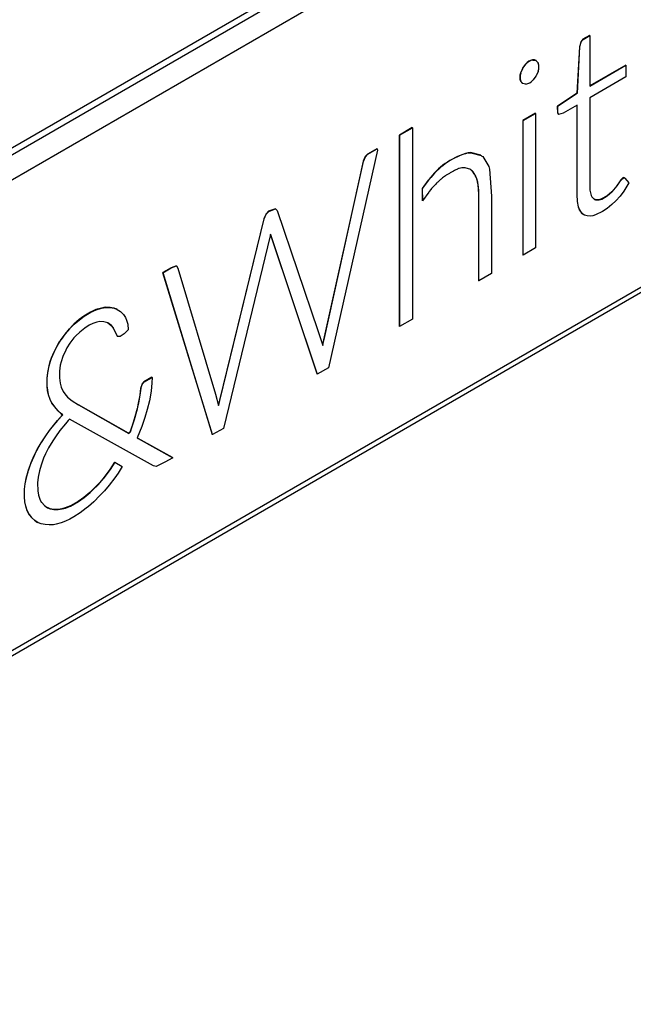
# Model space of a CAD drawing. Header units: millimetres. Extents: x 0 to 200, y 0 to 287.
# Tile 43 of 73: x 188.776 to 189.775, y 94.602 to 96.205. Entities that reach past the tile are written whole.
import ezdxf

# ---------------------------------------------------------------- set-up
doc = ezdxf.new("R2010")
doc.units = ezdxf.units.MM
doc.layers.add('148.257_BW4C_CTM', color=7, linetype='Continuous')
doc.layers.add('Standard', color=7, linetype='Continuous')

# ---------------------------------------------------------------- blocks, each defined once
blk = doc.blocks.new('SE3')
at = {"layer": '148.257_BW4C_CTM', "color": 7, "linetype": 'Continuous'}
for p, q in [((191.9343, 97.8271), (187.7518, 95.4123)), ((187.7678, 95.4108), (191.717, 97.6909)), ((187.7857, 95.3805), (191.7346, 97.6603)), ((187.7803, 94.6022), (191.7294, 96.8823)), ((191.7346, 96.8937), (187.7857, 94.6138)), ((189.7041, 96.1797), (189.693, 96.1733)), ((189.6934, 96.1731), (189.7045, 96.1795)), ((189.7045, 96.1795), (189.7041, 96.1797)), ((189.7045, 96.1795), (189.7045, 96.0971)), ((189.6879, 96.1611), (189.6837, 96.0856)), ((189.684, 96.0854), (189.6883, 96.1609)), ((189.6901, 96.1699), (189.6879, 96.1611)), ((189.6883, 96.1609), (189.6879, 96.1611)), ((189.6883, 96.1609), (189.6905, 96.1697)), ((189.693, 96.1733), (189.6901, 96.1699)), ((189.6905, 96.1697), (189.6901, 96.1699)), ((189.6905, 96.1697), (189.6934, 96.1731)), ((189.6934, 96.1731), (189.693, 96.1733)), ((189.5995, 96.1326), (189.5952, 96.1266)), ((189.5955, 96.1264), (189.5999, 96.1324)), ((189.5998, 96.1329), (189.5995, 96.1326)), ((189.5999, 96.1324), (189.5995, 96.1326)), ((189.6003, 96.1335), (189.5998, 96.1329)), ((189.6001, 96.1327), (189.5998, 96.1329)), ((189.5999, 96.1324), (189.6001, 96.1327)), ((189.6001, 96.1327), (189.6007, 96.1333)), ((189.6007, 96.1333), (189.6003, 96.1335)), ((189.6114, 96.1395), (189.6111, 96.1397)), ((189.6116, 96.1397), (189.6111, 96.1397)), ((189.6114, 96.1395), (189.612, 96.1395)), ((189.612, 96.1395), (189.6116, 96.1397)), ((189.6119, 96.1397), (189.6116, 96.1397)), ((189.6123, 96.1395), (189.6119, 96.1397)), ((189.612, 96.1395), (189.6123, 96.1395)), ((189.6123, 96.1395), (189.6166, 96.1386)), ((189.6166, 96.1386), (189.6163, 96.1388)), ((189.6165, 96.1387), (189.6163, 96.1388)), ((189.6169, 96.1385), (189.6165, 96.1387)), ((189.6166, 96.1386), (189.6169, 96.1385)), ((189.6169, 96.1385), (189.6171, 96.1384)), ((189.6171, 96.1384), (189.6201, 96.135)), ((189.6201, 96.135), (189.6202, 96.1348)), ((189.6202, 96.1348), (189.6203, 96.1345)), ((189.7629, 96.1313), (189.7045, 96.0975)), ((189.7045, 96.0971), (189.7633, 96.1311)), ((189.7633, 96.1311), (189.7629, 96.1313)), ((189.7633, 96.1311), (189.7633, 96.1121)), ((189.5916, 96.1187), (189.5915, 96.1183)), ((189.5919, 96.1181), (189.5915, 96.1183)), ((189.5918, 96.1191), (189.5916, 96.1187)), ((189.592, 96.1185), (189.5916, 96.1187)), ((189.5947, 96.1259), (189.5918, 96.1191)), ((189.5921, 96.1189), (189.5918, 96.1191)), ((189.5919, 96.1181), (189.592, 96.1185)), ((189.592, 96.1185), (189.5921, 96.1189)), ((189.5921, 96.1189), (189.5951, 96.1257)), ((189.595, 96.1263), (189.5947, 96.1259)), ((189.5951, 96.1257), (189.5947, 96.1259)), ((189.5952, 96.1266), (189.595, 96.1263)), ((189.5953, 96.1261), (189.595, 96.1263)), ((189.5951, 96.1257), (189.5953, 96.1261)), ((189.5955, 96.1264), (189.5952, 96.1266)), ((189.5953, 96.1261), (189.5955, 96.1264)), ((189.6166, 96.1133), (189.6123, 96.1073)), ((189.6169, 96.1136), (189.6166, 96.1133)), ((189.6171, 96.114), (189.6169, 96.1136)), ((189.6201, 96.1207), (189.6171, 96.114)), ((189.6202, 96.121), (189.6201, 96.1207)), ((189.6203, 96.1214), (189.6202, 96.121)), ((189.5919, 96.105), (189.5915, 96.1052)), ((189.5915, 96.1052), (189.5917, 96.105)), ((189.592, 96.1048), (189.5917, 96.105)), ((189.5917, 96.105), (189.5918, 96.1048)), ((189.5921, 96.1046), (189.5918, 96.1048)), ((189.592, 96.1048), (189.5919, 96.105)), ((189.5921, 96.1046), (189.592, 96.1048)), ((189.5951, 96.1013), (189.5921, 96.1046)), ((189.5951, 96.1013), (189.5947, 96.1015)), ((189.5947, 96.1015), (189.5949, 96.1014)), ((189.5953, 96.1012), (189.5949, 96.1014)), ((189.5953, 96.1012), (189.5951, 96.1013)), ((189.5955, 96.1011), (189.5953, 96.1012)), ((189.5999, 96.1002), (189.5955, 96.1011)), ((189.6001, 96.1002), (189.5999, 96.1002)), ((189.6004, 96.1002), (189.6001, 96.1002)), ((189.612, 96.107), (189.6117, 96.1067)), ((189.6123, 96.1073), (189.612, 96.107)), ((189.7633, 96.1121), (189.7045, 96.0782)), ((189.6837, 96.0856), (189.6517, 96.0645)), ((189.652, 96.0643), (189.684, 96.0854)), ((189.684, 96.0854), (189.6837, 96.0856)), ((189.652, 96.0643), (189.6517, 96.0645)), ((189.6517, 96.0645), (189.6517, 96.0533)), ((189.6521, 96.0531), (189.652, 96.0643)), ((189.6836, 96.0661), (189.661, 96.0531)), ((189.6832, 96.0659), (189.6832, 95.9205)), ((189.6836, 95.9203), (189.6836, 96.0661)), ((189.7045, 96.0782), (189.7047, 95.9274)), ((189.6158, 96.0528), (189.5954, 96.041)), ((189.5957, 96.0408), (189.6162, 96.0526)), ((189.6162, 96.0526), (189.6158, 96.0528)), ((189.6162, 96.0526), (189.6162, 95.8338)), ((189.6521, 96.0531), (189.6517, 96.0533)), ((189.6517, 96.0533), (189.6532, 96.051)), ((189.6536, 96.0508), (189.6521, 96.0531)), ((189.6536, 96.0508), (189.6532, 96.051)), ((189.661, 96.0531), (189.6536, 96.0508)), ((189.5957, 96.0408), (189.5954, 96.041)), ((189.5954, 96.041), (189.5954, 95.8222)), ((189.5957, 95.822), (189.5957, 96.0408)), ((189.4151, 96.0295), (189.3942, 96.0174)), ((189.3945, 96.0172), (189.3942, 96.0174)), ((189.3942, 96.0174), (189.3942, 95.7058)), ((189.3945, 96.0172), (189.4155, 96.0293)), ((189.3945, 95.7056), (189.3945, 96.0172)), ((189.4155, 96.0293), (189.4151, 96.0295)), ((189.4155, 96.0293), (189.4155, 95.7177)), ((189.3586, 95.993), (189.2785, 95.6386)), ((189.3422, 95.9862), (189.3385, 95.9823)), ((189.3389, 95.982), (189.3426, 95.986)), ((189.3575, 95.995), (189.3422, 95.9862)), ((189.3426, 95.986), (189.3422, 95.9862)), ((189.3426, 95.986), (189.3579, 95.9948)), ((189.3579, 95.9948), (189.3575, 95.995)), ((189.3579, 95.9948), (189.3586, 95.993)), ((189.5082, 95.9886), (189.5062, 95.9884)), ((189.5065, 95.9882), (189.5062, 95.9884)), ((189.5065, 95.9882), (189.5085, 95.9884)), ((189.5102, 95.9888), (189.5082, 95.9886)), ((189.5085, 95.9884), (189.5082, 95.9886)), ((189.5085, 95.9884), (189.5105, 95.9886)), ((189.5105, 95.9886), (189.5102, 95.9888)), ((189.5269, 95.9845), (189.5102, 95.9888)), ((189.5105, 95.9886), (189.5272, 95.9843)), ((189.5271, 95.9844), (189.5267, 95.9846)), ((189.5272, 95.9843), (189.5285, 95.9832)), ((189.3351, 95.9746), (189.2709, 95.6843)), ((189.2712, 95.6841), (189.3355, 95.9744)), ((189.3385, 95.9823), (189.3351, 95.9746)), ((189.3355, 95.9744), (189.3351, 95.9746)), ((189.3355, 95.9744), (189.3389, 95.982)), ((189.3389, 95.982), (189.3385, 95.9823)), ((189.5285, 95.9832), (189.5299, 95.9822)), ((189.5299, 95.9822), (189.5398, 95.966)), ((189.5107, 95.9605), (189.5104, 95.9607)), ((189.5104, 95.9607), (189.5115, 95.9597)), ((189.5119, 95.9595), (189.5107, 95.9605)), ((189.5119, 95.9595), (189.5115, 95.9597)), ((189.5115, 95.9597), (189.513, 95.9585)), ((189.5133, 95.9583), (189.5119, 95.9595)), ((189.5133, 95.9583), (189.513, 95.9585)), ((189.5398, 95.966), (189.5405, 95.9639)), ((189.5405, 95.9639), (189.5412, 95.9618)), ((189.5412, 95.9618), (189.5445, 95.9181)), ((189.4415, 95.9441), (189.4313, 95.9303)), ((189.4316, 95.9301), (189.4418, 95.9439)), ((189.4424, 95.9452), (189.4415, 95.9441)), ((189.4418, 95.9439), (189.4415, 95.9441)), ((189.4418, 95.9439), (189.4427, 95.945)), ((189.4452, 95.9487), (189.4424, 95.9452)), ((189.4427, 95.945), (189.4424, 95.9452)), ((189.4427, 95.945), (189.4456, 95.9485)), ((189.4456, 95.9485), (189.4452, 95.9487)), ((189.754, 95.9431), (189.7482, 95.9346)), ((189.7485, 95.9344), (189.7543, 95.9429)), ((189.7552, 95.9447), (189.754, 95.9431)), ((189.7543, 95.9429), (189.754, 95.9431)), ((189.7543, 95.9429), (189.7555, 95.9445)), ((189.7587, 95.9481), (189.7552, 95.9447)), ((189.7555, 95.9445), (189.7552, 95.9447)), ((189.7555, 95.9445), (189.7591, 95.9479)), ((189.7591, 95.9479), (189.7587, 95.9481)), ((189.7611, 95.9476), (189.7587, 95.9481)), ((189.7591, 95.9479), (189.7614, 95.9474)), ((189.768, 95.9395), (189.7599, 95.9261)), ((189.7614, 95.9474), (189.7611, 95.9476)), ((189.7614, 95.9474), (189.768, 95.9395)), ((189.4316, 95.9301), (189.4313, 95.9303)), ((189.4313, 95.9303), (189.4316, 95.9104)), ((189.4319, 95.9102), (189.4316, 95.9301)), ((189.4422, 95.9246), (189.4319, 95.9102)), ((189.4429, 95.9256), (189.4422, 95.9246)), ((189.4455, 95.9288), (189.4429, 95.9256)), ((189.6836, 95.9203), (189.6832, 95.9205)), ((189.6832, 95.9205), (189.6839, 95.9093)), ((189.6842, 95.9091), (189.6836, 95.9203)), ((189.7047, 95.9274), (189.7067, 95.9192)), ((189.7402, 95.9251), (189.7325, 95.9184)), ((189.7329, 95.9182), (189.7405, 95.9249)), ((189.7482, 95.9346), (189.7402, 95.9251)), ((189.7405, 95.9249), (189.7402, 95.9251)), ((189.7405, 95.9249), (189.7485, 95.9344)), ((189.7485, 95.9344), (189.7482, 95.9346)), ((189.7599, 95.9261), (189.7537, 95.918)), ((189.4319, 95.9102), (189.4316, 95.9104)), ((189.5236, 95.906), (189.5232, 95.9062)), ((189.5232, 95.9062), (189.5232, 95.8888)), ((189.5236, 95.8886), (189.5236, 95.906)), ((189.5445, 95.9181), (189.5445, 95.9007)), ((189.6842, 95.9091), (189.6839, 95.9093)), ((189.6839, 95.9093), (189.6854, 95.9007)), ((189.6858, 95.9005), (189.6842, 95.9091)), ((189.7067, 95.9192), (189.7079, 95.9169)), ((189.7079, 95.9169), (189.712, 95.9127)), ((189.7133, 95.9123), (189.7119, 95.9128)), ((189.712, 95.9127), (189.7137, 95.9121)), ((189.7137, 95.9121), (189.7133, 95.9123)), ((189.7195, 95.9121), (189.7133, 95.9123)), ((189.7137, 95.9121), (189.7198, 95.9119)), ((189.7237, 95.9134), (189.7195, 95.9121)), ((189.7198, 95.9119), (189.7195, 95.9121)), ((189.7198, 95.9119), (189.7241, 95.9132)), ((189.7325, 95.9184), (189.7237, 95.9134)), ((189.7241, 95.9132), (189.7237, 95.9134)), ((189.7241, 95.9132), (189.7329, 95.9182)), ((189.7329, 95.9182), (189.7325, 95.9184)), ((189.7402, 95.9041), (189.7327, 95.8978)), ((189.7467, 95.9102), (189.7402, 95.9041)), ((189.7537, 95.918), (189.7467, 95.9102)), ((189.1769, 95.8889), (189.1734, 95.8811)), ((189.1737, 95.8809), (189.1772, 95.8887)), ((189.1812, 95.8933), (189.1769, 95.8889)), ((189.1772, 95.8887), (189.1769, 95.8889)), ((189.1772, 95.8887), (189.1815, 95.8931)), ((189.1922, 95.8972), (189.1812, 95.8933)), ((189.1815, 95.8931), (189.1812, 95.8933)), ((189.1815, 95.8931), (189.1926, 95.897)), ((189.1926, 95.897), (189.1922, 95.8972)), ((189.1926, 95.897), (189.195, 95.8945)), ((189.195, 95.8945), (189.2614, 95.6992)), ((189.5236, 95.8886), (189.5232, 95.8888)), ((189.5232, 95.8888), (189.5232, 95.7803)), ((189.5236, 95.7801), (189.5236, 95.8886)), ((189.5445, 95.9007), (189.5445, 95.7922)), ((189.6858, 95.9005), (189.6854, 95.9007)), ((189.6854, 95.9007), (189.6874, 95.8958)), ((189.6877, 95.8956), (189.6858, 95.9005)), ((189.6877, 95.8956), (189.6874, 95.8958)), ((189.6874, 95.8958), (189.6906, 95.8913)), ((189.6909, 95.8911), (189.6877, 95.8956)), ((189.6909, 95.8911), (189.6906, 95.8913)), ((189.6906, 95.8913), (189.6928, 95.889)), ((189.6932, 95.8888), (189.6909, 95.8911)), ((189.6932, 95.8888), (189.6928, 95.889)), ((189.6959, 95.8872), (189.6932, 95.8888)), ((189.7252, 95.8931), (189.7137, 95.8873)), ((189.7327, 95.8978), (189.7252, 95.8931)), ((189.1734, 95.8811), (189.1012, 95.5856)), ((189.1016, 95.5854), (189.1737, 95.8809)), ((189.1737, 95.8809), (189.1734, 95.8811)), ((189.7003, 95.8859), (189.6959, 95.8872)), ((189.7048, 95.8855), (189.7003, 95.8859)), ((189.7092, 95.886), (189.7048, 95.8855)), ((189.7137, 95.8873), (189.7092, 95.886)), ((189.1841, 95.8558), (189.1835, 95.8532)), ((189.2601, 95.6292), (189.1841, 95.8558)), ((189.1835, 95.8532), (189.1076, 95.5399)), ((189.184, 95.8553), (189.2597, 95.6294)), ((189.6162, 95.8338), (189.5957, 95.822)), ((189.5957, 95.822), (189.5954, 95.8222)), ((189.0221, 95.8013), (189.0086, 95.7935)), ((189.0089, 95.7933), (189.0086, 95.7935)), ((189.0086, 95.7935), (189.0894, 95.5299)), ((189.0089, 95.7933), (189.0224, 95.8011)), ((189.0898, 95.5297), (189.0089, 95.7933)), ((189.0309, 95.8045), (189.0221, 95.8013)), ((189.0224, 95.8011), (189.0221, 95.8013)), ((189.0224, 95.8011), (189.0313, 95.8043)), ((189.0313, 95.8043), (189.0309, 95.8045)), ((189.0313, 95.8043), (189.0334, 95.8009)), ((189.0334, 95.8009), (189.0945, 95.5954)), ((189.5445, 95.7922), (189.5236, 95.7801)), ((189.5236, 95.7801), (189.5232, 95.7803)), ((188.8911, 95.7291), (188.8801, 95.7225)), ((188.8805, 95.7223), (188.8915, 95.7289)), ((188.8998, 95.7332), (188.8911, 95.7291)), ((188.8915, 95.7289), (188.8911, 95.7291)), ((188.8915, 95.7289), (188.9002, 95.733)), ((188.9086, 95.7358), (188.8998, 95.7332)), ((188.9002, 95.733), (188.8998, 95.7332)), ((188.9002, 95.733), (188.909, 95.7356)), ((188.9149, 95.7369), (188.9086, 95.7358)), ((188.909, 95.7356), (188.9086, 95.7358)), ((188.909, 95.7356), (188.9152, 95.7366)), ((188.9152, 95.7366), (188.9149, 95.7369)), ((188.9223, 95.7368), (188.9149, 95.7369)), ((188.9152, 95.7366), (188.9227, 95.7366)), ((188.9227, 95.7366), (188.9223, 95.7368)), ((188.9292, 95.7356), (188.9223, 95.7368)), ((188.9227, 95.7366), (188.9295, 95.7354)), ((188.9295, 95.7354), (188.9292, 95.7356)), ((188.9342, 95.7338), (188.9292, 95.7356)), ((188.9295, 95.7354), (188.9346, 95.7336)), ((188.9346, 95.7336), (188.9342, 95.7338)), ((188.9346, 95.7336), (188.9397, 95.7301)), ((188.9397, 95.7301), (188.9445, 95.7253)), ((188.8726, 95.717), (188.864, 95.7095)), ((188.8643, 95.7093), (188.873, 95.7168)), ((188.8801, 95.7225), (188.8726, 95.717)), ((188.873, 95.7168), (188.8726, 95.717)), ((188.873, 95.7168), (188.8805, 95.7223)), ((188.8805, 95.7223), (188.8801, 95.7225)), ((188.9011, 95.7129), (188.8948, 95.7107)), ((188.9059, 95.7139), (188.9011, 95.7129)), ((188.9128, 95.7134), (188.9059, 95.7139)), ((188.9194, 95.7114), (188.9128, 95.7134)), ((188.9192, 95.7115), (188.9246, 95.7073)), ((188.925, 95.7071), (188.9194, 95.7114)), ((188.9445, 95.7253), (188.9477, 95.7205)), ((188.9477, 95.7205), (188.9496, 95.716)), ((188.9496, 95.716), (188.9515, 95.7093)), ((189.4155, 95.7177), (189.3945, 95.7056)), ((188.8566, 95.702), (188.8495, 95.6935)), ((188.8498, 95.6933), (188.8569, 95.7018)), ((188.8623, 95.708), (188.8566, 95.702)), ((188.8569, 95.7018), (188.8566, 95.702)), ((188.8569, 95.7018), (188.8627, 95.7078)), ((188.864, 95.7095), (188.8623, 95.708)), ((188.8627, 95.7078), (188.8623, 95.708)), ((188.8627, 95.7078), (188.8643, 95.7093)), ((188.8643, 95.7093), (188.864, 95.7095)), ((188.8736, 95.6967), (188.8672, 95.6907)), ((188.8817, 95.703), (188.8736, 95.6967)), ((188.8887, 95.7077), (188.8817, 95.703)), ((188.8948, 95.7107), (188.8887, 95.7077)), ((188.925, 95.7071), (188.9246, 95.7073)), ((188.9246, 95.7073), (188.9279, 95.7033)), ((188.9283, 95.7031), (188.925, 95.7071)), ((188.9283, 95.7031), (188.9279, 95.7033)), ((188.9279, 95.7033), (188.9343, 95.6897)), ((188.9347, 95.6894), (188.9283, 95.7031)), ((188.9524, 95.7004), (188.9458, 95.694)), ((188.9515, 95.7093), (188.9524, 95.7004)), ((189.2614, 95.6992), (189.2692, 95.675)), ((189.3945, 95.7056), (189.3942, 95.7058)), ((188.8401, 95.6805), (188.836, 95.6736)), ((188.8364, 95.6734), (188.8405, 95.6803)), ((188.8429, 95.6847), (188.8401, 95.6805)), ((188.8405, 95.6803), (188.8401, 95.6805)), ((188.8405, 95.6803), (188.8433, 95.6845)), ((188.8495, 95.6935), (188.8429, 95.6847)), ((188.8433, 95.6845), (188.8429, 95.6847)), ((188.8433, 95.6845), (188.8498, 95.6933)), ((188.8498, 95.6933), (188.8495, 95.6935)), ((188.864, 95.687), (188.8574, 95.6785)), ((188.8672, 95.6907), (188.864, 95.687)), ((188.9347, 95.6894), (188.9343, 95.6897)), ((188.9392, 95.6893), (188.9347, 95.6894)), ((188.9458, 95.694), (188.9392, 95.6893)), ((189.2709, 95.6843), (189.269, 95.6757)), ((189.2692, 95.675), (189.2712, 95.6841)), ((189.2712, 95.6841), (189.2709, 95.6843)), ((188.8312, 95.6639), (188.8271, 95.6541)), ((188.8275, 95.6539), (188.8316, 95.6637)), ((188.836, 95.6736), (188.8312, 95.6639)), ((188.8316, 95.6637), (188.8312, 95.6639)), ((188.8316, 95.6637), (188.8364, 95.6734)), ((188.8364, 95.6734), (188.836, 95.6736)), ((188.8505, 95.667), (188.8461, 95.6571)), ((188.8524, 95.6707), (188.8505, 95.667)), ((188.8574, 95.6785), (188.8524, 95.6707)), ((188.8254, 95.6496), (188.8232, 95.6418)), ((188.8235, 95.6416), (188.8258, 95.6494)), ((188.8271, 95.6541), (188.8254, 95.6496)), ((188.8258, 95.6494), (188.8254, 95.6496)), ((188.8258, 95.6494), (188.8275, 95.6539)), ((188.8275, 95.6539), (188.8271, 95.6541)), ((188.843, 95.6482), (188.8417, 95.6427)), ((188.8461, 95.6571), (188.843, 95.6482)), ((188.8232, 95.6418), (188.8209, 95.6306)), ((188.8212, 95.6304), (188.8235, 95.6416)), ((188.8235, 95.6416), (188.8232, 95.6418)), ((188.8417, 95.6427), (188.8402, 95.633)), ((188.8402, 95.633), (188.8403, 95.6219)), ((189.2785, 95.6386), (189.2604, 95.6282)), ((188.8209, 95.6306), (188.8199, 95.6215)), ((188.8202, 95.6213), (188.8199, 95.6215)), ((188.8199, 95.6215), (188.82, 95.6089)), ((188.8202, 95.6213), (188.8212, 95.6304)), ((188.8203, 95.6087), (188.8202, 95.6213)), ((188.8212, 95.6304), (188.8209, 95.6306)), ((188.8403, 95.6219), (188.8413, 95.6132)), ((188.9777, 95.6154), (188.9746, 95.6117)), ((188.9909, 95.6231), (188.9777, 95.6154)), ((188.978, 95.6152), (188.9777, 95.6154)), ((188.978, 95.6152), (188.9913, 95.6229)), ((188.9913, 95.6229), (188.9909, 95.6231)), ((188.9913, 95.6229), (188.9909, 95.6139)), ((189.2601, 95.6292), (189.2597, 95.6294)), ((189.2597, 95.6294), (189.2601, 95.6284)), ((189.2604, 95.6282), (189.2601, 95.6292)), ((189.2604, 95.6282), (189.2601, 95.6284)), ((188.8203, 95.6087), (188.82, 95.6089)), ((188.82, 95.6089), (188.8206, 95.6018)), ((188.8209, 95.6016), (188.8203, 95.6087)), ((188.8209, 95.6016), (188.8206, 95.6018)), ((188.8206, 95.6018), (188.8221, 95.5949)), ((188.8225, 95.5946), (188.8209, 95.6016)), ((188.8413, 95.6132), (188.8433, 95.6067)), ((188.8433, 95.6067), (188.8465, 95.6)), ((188.8465, 95.6), (188.849, 95.5962)), ((188.9727, 95.6055), (188.9712, 95.594)), ((188.9716, 95.5938), (188.973, 95.6053)), ((188.9746, 95.6117), (188.9727, 95.6055)), ((188.973, 95.6053), (188.9727, 95.6055)), ((188.973, 95.6053), (188.9749, 95.6115)), ((188.9749, 95.6115), (188.9746, 95.6117)), ((188.9749, 95.6115), (188.978, 95.6152)), ((188.9895, 95.6003), (188.9868, 95.5848)), ((188.9909, 95.6139), (188.9895, 95.6003)), ((188.8225, 95.5946), (188.8221, 95.5949)), ((188.8221, 95.5949), (188.8247, 95.5873)), ((188.825, 95.5871), (188.8225, 95.5946)), ((188.825, 95.5871), (188.8247, 95.5873)), ((188.8247, 95.5873), (188.8254, 95.5856)), ((188.8257, 95.5854), (188.825, 95.5871)), ((188.8257, 95.5854), (188.8254, 95.5856)), ((188.8254, 95.5856), (188.8278, 95.5811)), ((188.8281, 95.5809), (188.8257, 95.5854)), ((188.849, 95.5962), (188.8537, 95.5909)), ((188.8537, 95.5909), (188.8609, 95.5845)), ((188.8609, 95.5845), (188.8714, 95.5779)), ((188.9712, 95.594), (188.9689, 95.5809)), ((188.9692, 95.5807), (188.9716, 95.5938)), ((188.9716, 95.5938), (188.9712, 95.594)), ((188.9868, 95.5848), (188.9835, 95.5706)), ((189.0945, 95.5954), (189.0994, 95.5769)), ((189.1012, 95.5856), (189.0992, 95.5777)), ((189.0994, 95.5769), (189.1016, 95.5854)), ((189.1016, 95.5854), (189.1012, 95.5856)), ((188.8281, 95.5809), (188.8278, 95.5811)), ((188.8278, 95.5811), (188.8322, 95.575)), ((188.8326, 95.5748), (188.8281, 95.5809)), ((188.8326, 95.5748), (188.8322, 95.575)), ((188.8322, 95.575), (188.8374, 95.5692)), ((188.8377, 95.569), (188.8326, 95.5748)), ((188.8377, 95.569), (188.8374, 95.5692)), ((188.8374, 95.5692), (188.8432, 95.5636)), ((188.8436, 95.5634), (188.8377, 95.569)), ((188.953, 95.532), (188.8713, 95.5779)), ((188.8714, 95.5779), (188.9533, 95.5317)), ((188.967, 95.5721), (188.9621, 95.5546)), ((188.9625, 95.5544), (188.9673, 95.5719)), ((188.9689, 95.5809), (188.967, 95.5721)), ((188.9673, 95.5719), (188.967, 95.5721)), ((188.9673, 95.5719), (188.9692, 95.5807)), ((188.9692, 95.5807), (188.9689, 95.5809)), ((188.9835, 95.5706), (188.9796, 95.5576)), ((188.8369, 95.5529), (188.8278, 95.5419)), ((188.8282, 95.5417), (188.8373, 95.5527)), ((188.8453, 95.5621), (188.8369, 95.5529)), ((188.8373, 95.5527), (188.8369, 95.5529)), ((188.8373, 95.5527), (188.8456, 95.5619)), ((188.8436, 95.5634), (188.8432, 95.5636)), ((188.8432, 95.5636), (188.8453, 95.5621)), ((188.8456, 95.5619), (188.8436, 95.5634)), ((188.8456, 95.5619), (188.8453, 95.5621)), ((188.8546, 95.5525), (188.8502, 95.5475)), ((188.8565, 95.5546), (188.8546, 95.5525)), ((188.9933, 95.4786), (188.8565, 95.5546)), ((188.9621, 95.5546), (188.9554, 95.5337)), ((188.9558, 95.5334), (188.9625, 95.5544)), ((188.9625, 95.5544), (188.9621, 95.5546)), ((188.9796, 95.5576), (188.9747, 95.5428)), ((188.8237, 95.5366), (188.8176, 95.5279)), ((188.8179, 95.5277), (188.824, 95.5364)), ((188.8278, 95.5419), (188.8237, 95.5366)), ((188.824, 95.5364), (188.8237, 95.5366)), ((188.824, 95.5364), (188.8282, 95.5417)), ((188.8282, 95.5417), (188.8278, 95.5419)), ((188.8411, 95.5363), (188.8337, 95.5263)), ((188.8502, 95.5475), (188.8411, 95.5363)), ((188.9747, 95.5428), (188.9669, 95.5244)), ((189.1076, 95.5399), (189.0898, 95.5297)), ((188.8176, 95.5279), (188.8104, 95.5167)), ((188.8108, 95.5165), (188.8179, 95.5277)), ((188.8179, 95.5277), (188.8176, 95.5279)), ((188.8293, 95.5193), (188.8226, 95.508)), ((188.8337, 95.5263), (188.8293, 95.5193)), ((188.9554, 95.5337), (188.953, 95.532)), ((188.9533, 95.5317), (188.953, 95.532)), ((188.9533, 95.5317), (188.9558, 95.5334)), ((188.9558, 95.5334), (188.9554, 95.5337)), ((188.9669, 95.5244), (188.9687, 95.5232)), ((189.0245, 95.4923), (188.9687, 95.5233)), ((188.9687, 95.5232), (189.0248, 95.4921)), ((189.0898, 95.5297), (189.0894, 95.5299)), ((188.8029, 95.5036), (188.7986, 95.4949)), ((188.7989, 95.4947), (188.8032, 95.5034)), ((188.8038, 95.5054), (188.8029, 95.5036)), ((188.8032, 95.5034), (188.8029, 95.5036)), ((188.8032, 95.5034), (188.8042, 95.5052)), ((188.8104, 95.5167), (188.8038, 95.5054)), ((188.8042, 95.5052), (188.8038, 95.5054)), ((188.8042, 95.5052), (188.8108, 95.5165)), ((188.8108, 95.5165), (188.8104, 95.5167)), ((188.8226, 95.508), (188.8176, 95.4982)), ((188.7986, 95.4949), (188.7939, 95.4837)), ((188.7942, 95.4835), (188.7989, 95.4947)), ((188.7989, 95.4947), (188.7986, 95.4949)), ((188.8146, 95.4913), (188.8104, 95.4801)), ((188.8176, 95.4982), (188.8146, 95.4913)), ((189.0248, 95.4921), (189.0123, 95.4849)), ((189.0248, 95.4921), (189.0245, 95.4923)), ((188.7897, 95.4725), (188.7887, 95.4694)), ((188.7891, 95.4692), (188.7901, 95.4723)), ((188.7939, 95.4837), (188.7897, 95.4725)), ((188.7901, 95.4723), (188.7897, 95.4725)), ((188.7901, 95.4723), (188.7942, 95.4835)), ((188.7942, 95.4835), (188.7939, 95.4837)), ((188.8104, 95.4801), (188.8076, 95.4705)), ((188.9227, 95.473), (188.9146, 95.4621)), ((188.915, 95.4619), (188.9231, 95.4728)), ((188.9303, 95.4848), (188.9227, 95.473)), ((188.9231, 95.4728), (188.9227, 95.473)), ((188.9231, 95.4728), (188.9307, 95.4846)), ((188.9307, 95.4846), (188.9303, 95.4848)), ((188.9307, 95.4846), (188.9424, 95.4777)), ((188.9424, 95.4777), (188.9358, 95.467)), ((188.9979, 95.4777), (188.9933, 95.4786)), ((189.0123, 95.4849), (188.9979, 95.4777)), ((188.7865, 95.4614), (188.7842, 95.4497)), ((188.7845, 95.4495), (188.7869, 95.4612)), ((188.7887, 95.4694), (188.7865, 95.4614)), ((188.7869, 95.4612), (188.7865, 95.4614)), ((188.7869, 95.4612), (188.7891, 95.4692)), ((188.7891, 95.4692), (188.7887, 95.4694)), ((188.8056, 95.4604), (188.8047, 95.4514)), ((188.8076, 95.4705), (188.8056, 95.4604)), ((188.9113, 95.4579), (188.9033, 95.4489)), ((188.9037, 95.4487), (188.9117, 95.4577)), ((188.9146, 95.4621), (188.9113, 95.4579)), ((188.9117, 95.4577), (188.9113, 95.4579)), ((188.9117, 95.4577), (188.915, 95.4619)), ((188.915, 95.4619), (188.9146, 95.4621)), ((188.9304, 95.4593), (188.9214, 95.4475)), ((188.9358, 95.467), (188.9304, 95.4593)), ((188.7842, 95.4497), (188.7831, 95.4408)), ((188.7835, 95.4406), (188.7831, 95.4408)), ((188.7831, 95.4408), (188.7831, 95.4283)), ((188.7834, 95.4281), (188.7835, 95.4406)), ((188.7835, 95.4406), (188.7845, 95.4495)), ((188.7845, 95.4495), (188.7842, 95.4497)), ((188.8047, 95.4514), (188.8049, 95.438)), ((188.8937, 95.4392), (188.8899, 95.4356)), ((188.8903, 95.4354), (188.8941, 95.439)), ((188.9033, 95.4489), (188.8937, 95.4392)), ((188.8941, 95.439), (188.8937, 95.4392)), ((188.8941, 95.439), (188.9037, 95.4487)), ((188.9037, 95.4487), (188.9033, 95.4489)), ((188.9214, 95.4475), (188.9135, 95.438)), ((188.7834, 95.4281), (188.7831, 95.4283)), ((188.7831, 95.4283), (188.7836, 95.4205)), ((188.7839, 95.4203), (188.7834, 95.4281)), ((188.8049, 95.438), (188.8061, 95.4312)), ((188.8061, 95.4312), (188.8084, 95.4244)), ((188.8084, 95.4244), (188.8108, 95.4199)), ((188.8801, 95.4275), (188.8709, 95.4209)), ((188.8712, 95.4207), (188.8804, 95.4273)), ((188.8899, 95.4356), (188.8801, 95.4275)), ((188.8804, 95.4273), (188.8801, 95.4275)), ((188.8804, 95.4273), (188.8903, 95.4354)), ((188.8903, 95.4354), (188.8899, 95.4356)), ((188.9063, 95.4304), (188.8963, 95.4205)), ((188.9135, 95.438), (188.9063, 95.4304)), ((188.7839, 95.4203), (188.7836, 95.4205)), ((188.7836, 95.4205), (188.785, 95.4136)), ((188.7853, 95.4134), (188.7839, 95.4203)), ((188.7853, 95.4134), (188.785, 95.4136)), ((188.785, 95.4136), (188.7873, 95.4064)), ((188.7877, 95.4062), (188.7853, 95.4134)), ((188.8108, 95.4199), (188.8114, 95.4191)), ((188.8114, 95.4191), (188.8158, 95.4144)), ((188.8158, 95.4144), (188.8208, 95.4107)), ((188.825, 95.409), (188.8207, 95.4109)), ((188.8208, 95.4107), (188.8253, 95.4088)), ((188.8253, 95.4088), (188.825, 95.409)), ((188.8309, 95.4079), (188.825, 95.409)), ((188.8253, 95.4088), (188.8313, 95.4077)), ((188.8313, 95.4077), (188.8309, 95.4079)), ((188.838, 95.4078), (188.8309, 95.4079)), ((188.8313, 95.4077), (188.8384, 95.4076)), ((188.8444, 95.4088), (188.838, 95.4078)), ((188.8384, 95.4076), (188.838, 95.4078)), ((188.8384, 95.4076), (188.8448, 95.4086)), ((188.8498, 95.4103), (188.8444, 95.4088)), ((188.8448, 95.4086), (188.8444, 95.4088)), ((188.8448, 95.4086), (188.8502, 95.4101)), ((188.8581, 95.4135), (188.8498, 95.4103)), ((188.8502, 95.4101), (188.8498, 95.4103)), ((188.8502, 95.4101), (188.8584, 95.4133)), ((188.8709, 95.4209), (188.8581, 95.4135)), ((188.8584, 95.4133), (188.8581, 95.4135)), ((188.8584, 95.4133), (188.8712, 95.4207)), ((188.8712, 95.4207), (188.8709, 95.4209)), ((188.884, 95.4098), (188.874, 95.4024)), ((188.8876, 95.4127), (188.884, 95.4098)), ((188.8963, 95.4205), (188.8876, 95.4127)), ((188.7877, 95.4062), (188.7873, 95.4064)), ((188.7873, 95.4064), (188.7886, 95.4034)), ((188.7889, 95.4032), (188.7877, 95.4062)), ((188.7889, 95.4032), (188.7886, 95.4034)), ((188.7886, 95.4034), (188.7908, 95.3995)), ((188.7912, 95.3993), (188.7889, 95.4032)), ((188.7912, 95.3993), (188.7908, 95.3995)), ((188.7908, 95.3995), (188.795, 95.3945)), ((188.7954, 95.3943), (188.7912, 95.3993)), ((188.7954, 95.3943), (188.795, 95.3945)), ((188.795, 95.3945), (188.7996, 95.3902)), ((188.8, 95.39), (188.7954, 95.3943)), ((188.8573, 95.392), (188.8504, 95.3888)), ((188.8637, 95.3956), (188.8573, 95.392)), ((188.874, 95.4024), (188.8637, 95.3956)), ((188.8, 95.39), (188.7996, 95.3902)), ((188.7996, 95.3902), (188.8047, 95.3867)), ((188.805, 95.3865), (188.8, 95.39)), ((188.805, 95.3865), (188.8047, 95.3867)), ((188.8061, 95.3859), (188.805, 95.3865)), ((188.8104, 95.3843), (188.8061, 95.3859)), ((188.8169, 95.3831), (188.8104, 95.3843)), ((188.8237, 95.3826), (188.8169, 95.3831)), ((188.8306, 95.383), (188.8237, 95.3826)), ((188.8352, 95.3838), (188.8306, 95.383)), ((188.8431, 95.3861), (188.8352, 95.3838)), ((188.8504, 95.3888), (188.8431, 95.3861))]:
    blk.add_line(p, q, dxfattribs=at)
for centre, radius, start, end in [((189.6146, 96.1211), 0.0189, 100.837, 139.1743), ((189.615, 96.1209), 0.0189, 100.837, 139.1743), ((189.6123, 96.1305), 0.00929, 64.4269, 92.206), ((189.6027, 96.128), 0.0188, 339.5315, 20.3377), ((189.6101, 96.1118), 0.0197, 160.6593, 199.4135), ((189.6104, 96.1116), 0.0197, 160.6593, 199.4135), ((189.6001, 96.1093), 0.00948, 208.9186, 235.74), ((189.5966, 96.1198), 0.02, 280.9702, 319.0904), ((189.5364, 95.8754), 0.117, 104.9572, 141.2063), ((189.5367, 95.8752), 0.117, 104.9572, 141.2063)]:
    blk.add_arc(centre, radius, start, end, dxfattribs=at)
for points, knots in [([(189.5107, 95.9605), (189.5095, 95.9613), (189.507, 95.9625), (189.5032, 95.9637), (189.4995, 95.9642), (189.4957, 95.964), (189.4924, 95.9633), (189.4896, 95.9623), (189.4875, 95.9613), (189.4851, 95.9601), (189.4827, 95.9589), (189.4804, 95.9576), (189.4773, 95.9559), (189.4737, 95.9538), (189.4696, 95.9513), (189.4662, 95.949), (189.4627, 95.9463), (189.4589, 95.9429), (189.4546, 95.9387), (189.4501, 95.9339), (189.447, 95.9306), (189.4455, 95.9288)], [0, 0, 0, 0, 0.076618, 0.143566, 0.206812, 0.261329, 0.323794, 0.352538, 0.381189, 0.416178, 0.453322, 0.485407, 0.516141, 0.583595, 0.639878, 0.689034, 0.732412, 0.791863, 0.855671, 0.927768, 1, 1, 1, 1]), ([(189.513, 95.9585), (189.5136, 95.9577), (189.5148, 95.956), (189.5166, 95.9534), (189.5181, 95.9507), (189.5193, 95.948), (189.5203, 95.9454), (189.521, 95.9425), (189.5217, 95.9391), (189.5222, 95.9356), (189.5226, 95.9321), (189.5229, 95.9283), (189.5231, 95.9244), (189.5232, 95.9209), (189.5232, 95.9179), (189.5232, 95.913), (189.5232, 95.9092), (189.5232, 95.9062)], [0, 0, 0, 0, 0.067153, 0.137065, 0.202297, 0.267209, 0.318263, 0.371099, 0.438229, 0.508267, 0.564108, 0.622578, 0.704594, 0.76637, 0.798268, 0.856494, 1, 1, 1, 1]), ([(189.5236, 95.906), (189.5236, 95.909), (189.5236, 95.9128), (189.5236, 95.9177), (189.5236, 95.9207), (189.5234, 95.9242), (189.5233, 95.9281), (189.523, 95.9319), (189.5226, 95.9354), (189.522, 95.9389), (189.5214, 95.9423), (189.5206, 95.9452), (189.5197, 95.9478), (189.5184, 95.9505), (189.5169, 95.9532), (189.5152, 95.9558), (189.514, 95.9575), (189.5133, 95.9583)], [0, 0, 0, 0, 0.143506, 0.201732, 0.23363, 0.295406, 0.377422, 0.435892, 0.491733, 0.561771, 0.628901, 0.681737, 0.732791, 0.797703, 0.862935, 0.932847, 1, 1, 1, 1])]:
    blk.add_open_spline(points, degree=3, knots=knots, dxfattribs=at)

msp = doc.modelspace()

# ---------------------------------------------------------------- block references
at = {"layer": 'Standard'}
msp.add_blockref('SE3', (0, 0), dxfattribs=at)

doc.saveas('drawing.dxf')
